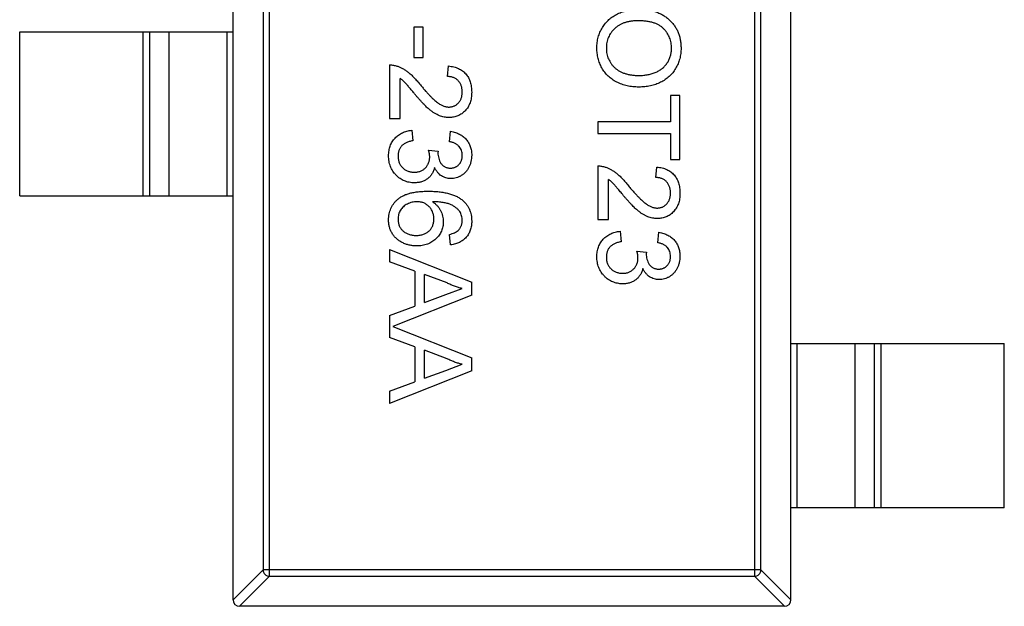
# Model space of a CAD drawing. Header units: millimetres. Extents: x 134 to 283, y 142 to 332.
# Tile 13 of 145: x 167.79 to 170.79, y 187.76 to 189.55. Entities that reach past the tile are written whole.
import ezdxf

# ---------------------------------------------------------------- set-up
doc = ezdxf.new("R2010")
doc.units = ezdxf.units.MM
doc.header["$LTSCALE"] = 0.1
doc.layers.get('0').update_dxf_attribs({"linetype": 'CONTINUOUS'})

msp = doc.modelspace()

# ---------------------------------------------------------------- linework, layer by layer
at = {"color": 7, "linetype": 'Continuous'}
for p, q in [((168.4405, 187.7806), (168.4405, 190.7406)), ((170.1405, 187.7806), (170.1405, 190.7406)), ((168.5516, 187.852), (168.5516, 190.6691)), ((170.0294, 190.6691), (170.0294, 187.852)), ((168.5319, 190.6494), (168.5319, 187.8717)), ((170.0491, 187.8717), (170.0491, 190.6494)), ((167.7905, 189.0106), (167.7905, 189.5106)), ((167.7905, 189.5106), (168.4405, 189.5106)), ((168.1666, 189.0106), (168.1666, 189.5106)), ((168.1864, 189.5106), (168.1864, 189.0106)), ((168.2445, 189.5106), (168.2445, 189.0106)), ((168.4227, 189.0106), (168.4227, 189.5106)), ((168.9914, 189.525), (168.9914, 189.432)), ((169.0203, 189.525), (168.9914, 189.525)), ((169.0203, 189.432), (169.0203, 189.525)), ((168.9914, 189.432), (169.0203, 189.432)), ((168.9177, 189.4096), (168.9177, 189.2461)), ((169.094, 189.3743), (169.0972, 189.4064)), ((168.9498, 189.2461), (168.9498, 189.3684)), ((169.7735, 189.3166), (169.7735, 189.2365)), ((169.8023, 189.3166), (169.7735, 189.3166)), ((169.8023, 189.1211), (169.8023, 189.3166)), ((168.9177, 189.2461), (168.9498, 189.2461)), ((168.985, 189.2109), (168.9882, 189.1788)), ((169.5523, 189.2365), (169.5523, 189.2012)), ((169.7735, 189.2365), (169.5523, 189.2365)), ((169.1004, 189.1756), (169.1036, 189.2077)), ((169.5523, 189.2012), (169.7735, 189.2012)), ((169.7735, 189.2012), (169.7735, 189.1211)), ((169.0363, 189.1503), (169.0651, 189.147)), ((169.0651, 189.147), (169.0648, 189.1423)), ((169.7735, 189.1211), (169.8023, 189.1211)), ((169.5523, 189.1019), (169.5523, 188.9384)), ((169.7286, 189.0666), (169.7318, 189.0987)), ((169.5844, 188.9384), (169.5844, 189.0607)), ((167.7905, 189.0106), (168.4405, 189.0106)), ((169.5523, 188.9384), (169.5844, 188.9384)), ((169.1036, 188.8615), (169.1004, 188.8935)), ((169.6196, 188.9032), (169.6228, 188.8711)), ((169.735, 188.8679), (169.7382, 188.9)), ((168.9177, 188.8476), (168.9177, 188.8102)), ((168.9177, 188.8476), (169.1677, 188.7484)), ((169.6709, 188.8426), (169.6998, 188.8393)), ((169.6998, 188.8393), (169.6994, 188.8347)), ((168.9946, 188.7818), (168.9177, 188.8102)), ((168.9946, 188.7818), (168.9946, 188.6752)), ((169.0235, 188.6858), (169.0235, 188.7712)), ((169.0927, 188.7456), (169.0235, 188.7712)), ((169.1677, 188.7086), (169.1677, 188.7484)), ((169.1677, 188.7086), (168.9272, 188.6131)), ((169.0235, 188.6858), (169.0892, 188.7101)), ((169.0892, 188.7101), (169.1389, 188.7285)), ((168.9177, 188.6468), (168.9946, 188.6752)), ((168.9177, 188.6468), (168.9177, 188.5794)), ((168.9272, 188.6131), (169.1677, 188.5176)), ((168.9946, 188.551), (168.9177, 188.5794)), ((168.9946, 188.551), (168.9946, 188.4444)), ((170.1405, 188.5606), (170.7905, 188.5606)), ((170.1583, 188.5606), (170.1583, 188.0606)), ((170.3365, 188.0606), (170.3365, 188.5606)), ((170.3945, 188.0606), (170.3945, 188.5606)), ((170.4143, 188.5606), (170.4143, 188.0606)), ((170.7905, 188.0606), (170.7905, 188.5606)), ((169.0235, 188.455), (169.0235, 188.5404)), ((169.0927, 188.5148), (169.0235, 188.5404)), ((169.0892, 188.4793), (169.1389, 188.4977)), ((169.1677, 188.4778), (169.1677, 188.5176)), ((169.1677, 188.4778), (168.9177, 188.3786)), ((169.0235, 188.455), (169.0892, 188.4793)), ((168.9177, 188.416), (168.9946, 188.4444)), ((168.9177, 188.416), (168.9177, 188.3786)), ((170.7905, 188.0606), (170.1405, 188.0606)), ((168.4405, 187.7803), (168.5319, 187.8717)), ((170.0491, 187.8717), (168.5319, 187.8717)), ((170.0491, 187.8717), (170.1405, 187.7803)), ((168.5516, 187.852), (168.4602, 187.7606)), ((168.5516, 187.852), (170.0294, 187.852)), ((170.1208, 187.7606), (170.0294, 187.852)), ((170.1205, 187.7606), (168.4605, 187.7606))]:
    msp.add_line(p, q, dxfattribs=at)
for centre, start, end in [((168.4605, 187.7806), 180, 270), ((170.1205, 187.7806), 270, 0)]:
    msp.add_arc(centre, 0.02, start, end, dxfattribs=at)
for points, knots in [([(169.5491, 189.4609), (169.5492, 189.4637), (169.5492, 189.4694), (169.5501, 189.4778), (169.5514, 189.486), (169.5532, 189.494), (169.5556, 189.5017), (169.5585, 189.5092), (169.5619, 189.5165), (169.5659, 189.5235), (169.5703, 189.5301), (169.5751, 189.5364), (169.5803, 189.5423), (169.586, 189.5477), (169.5919, 189.5528), (169.5983, 189.5574), (169.605, 189.5616), (169.6121, 189.5653), (169.6195, 189.5687), (169.627, 189.5715), (169.6345, 189.574), (169.6422, 189.576), (169.65, 189.5775), (169.6579, 189.5786), (169.6659, 189.5794), (169.6713, 189.5794), (169.674, 189.5794)], [0, 0, 0, 0, 0.044697, 0.088534, 0.131409, 0.173814, 0.215715, 0.257247, 0.298848, 0.340604, 0.382029, 0.42297, 0.463632, 0.504048, 0.544591, 0.584964, 0.626265, 0.667979, 0.709943, 0.751382, 0.792619, 0.833948, 0.875008, 0.916446, 0.957907, 1, 1, 1, 1]), ([(169.674, 189.5794), (169.679, 189.5794), (169.6888, 189.5792), (169.703, 189.5776), (169.7164, 189.575), (169.7289, 189.5714), (169.7406, 189.5667), (169.7516, 189.5611), (169.7616, 189.5542), (169.7707, 189.5465), (169.7789, 189.5379), (169.7861, 189.5287), (169.7921, 189.5188), (169.797, 189.5084), (169.8008, 189.4973), (169.8035, 189.4856), (169.8052, 189.4734), (169.8054, 189.465), (169.8055, 189.4607)], [0, 0, 0, 0, 0.075226, 0.146575, 0.2145, 0.27953, 0.342403, 0.403496, 0.463762, 0.523864, 0.583252, 0.641302, 0.698898, 0.756295, 0.814628, 0.874325, 0.935783, 1, 1, 1, 1]), ([(169.6736, 189.5442), (169.67, 189.5441), (169.663, 189.544), (169.6527, 189.5428), (169.643, 189.541), (169.6339, 189.5385), (169.6254, 189.5351), (169.6175, 189.531), (169.6102, 189.5262), (169.6035, 189.5206), (169.5975, 189.5145), (169.5922, 189.508), (169.5879, 189.5011), (169.5842, 189.4938), (169.5814, 189.4861), (169.5794, 189.4781), (169.5782, 189.4697), (169.578, 189.4639), (169.578, 189.461)], [0, 0, 0, 0, 0.075964, 0.148125, 0.217201, 0.2833, 0.347202, 0.4093, 0.470426, 0.531588, 0.591739, 0.650258, 0.707303, 0.764208, 0.821148, 0.879119, 0.938423, 1, 1, 1, 1]), ([(169.7767, 189.4605), (169.7766, 189.4633), (169.7765, 189.4689), (169.7753, 189.477), (169.7735, 189.4849), (169.7709, 189.4925), (169.7675, 189.4997), (169.7634, 189.5066), (169.7586, 189.5133), (169.753, 189.5197), (169.7466, 189.5256), (169.739, 189.5306), (169.7305, 189.5348), (169.7211, 189.5383), (169.7106, 189.541), (169.6991, 189.5428), (169.6867, 189.544), (169.6781, 189.5441), (169.6736, 189.5442)], [0, 0, 0, 0, 0.055943, 0.110382, 0.164048, 0.216759, 0.269601, 0.323009, 0.377581, 0.433449, 0.490922, 0.550625, 0.613117, 0.679861, 0.751358, 0.828261, 0.910795, 1, 1, 1, 1]), ([(169.6769, 189.3423), (169.6738, 189.3423), (169.6677, 189.3424), (169.6586, 189.3431), (169.6498, 189.3443), (169.6412, 189.346), (169.6329, 189.3481), (169.6248, 189.3507), (169.617, 189.3539), (169.6094, 189.3574), (169.6022, 189.3614), (169.5955, 189.3658), (169.5892, 189.3706), (169.5832, 189.3758), (169.5778, 189.3814), (169.5729, 189.3874), (169.5683, 189.3938), (169.5643, 189.4006), (169.5608, 189.4077), (169.5577, 189.4148), (169.555, 189.4222), (169.5528, 189.4296), (169.5512, 189.4373), (169.55, 189.445), (169.5493, 189.4529), (169.5492, 189.4582), (169.5491, 189.4609)], [0, 0, 0, 0, 0.04756, 0.093962, 0.139112, 0.183626, 0.227457, 0.270703, 0.313611, 0.35626, 0.398366, 0.439557, 0.480045, 0.519888, 0.559658, 0.599421, 0.639208, 0.679668, 0.72002, 0.759859, 0.79956, 0.839199, 0.878956, 0.918794, 0.959083, 1, 1, 1, 1]), ([(169.578, 189.461), (169.578, 189.458), (169.5782, 189.4522), (169.5794, 189.4437), (169.5815, 189.4355), (169.5842, 189.4278), (169.588, 189.4205), (169.5924, 189.4135), (169.5977, 189.407), (169.6037, 189.4009), (169.6106, 189.3954), (169.618, 189.3905), (169.6263, 189.3866), (169.6351, 189.3832), (169.6447, 189.3807), (169.6549, 189.3788), (169.6658, 189.3777), (169.6733, 189.3776), (169.6772, 189.3775)], [0, 0, 0, 0, 0.061055, 0.119545, 0.176806, 0.232956, 0.288583, 0.344667, 0.401662, 0.46054, 0.520477, 0.581213, 0.643431, 0.707961, 0.775371, 0.846414, 0.921152, 1, 1, 1, 1]), ([(169.8055, 189.4607), (169.8055, 189.4579), (169.8054, 189.4523), (169.8046, 189.444), (169.8033, 189.4359), (169.8015, 189.4281), (169.7992, 189.4204), (169.7964, 189.413), (169.793, 189.4058), (169.7892, 189.3988), (169.7849, 189.3921), (169.7802, 189.3858), (169.775, 189.3799), (169.7696, 189.3744), (169.7636, 189.3694), (169.7573, 189.3647), (169.7505, 189.3604), (169.7434, 189.3566), (169.7359, 189.3532), (169.7282, 189.3503), (169.7203, 189.3478), (169.7121, 189.3458), (169.7036, 189.3443), (169.6949, 189.3431), (169.686, 189.3424), (169.68, 189.3423), (169.6769, 189.3423)], [0, 0, 0, 0, 0.043099, 0.085587, 0.126908, 0.167967, 0.20845, 0.249025, 0.289281, 0.33001, 0.370598, 0.410466, 0.450033, 0.489688, 0.529116, 0.569037, 0.609703, 0.650759, 0.692509, 0.734219, 0.776707, 0.819552, 0.863351, 0.907839, 0.953334, 1, 1, 1, 1]), ([(169.6772, 189.3775), (169.6796, 189.3775), (169.6845, 189.3776), (169.6916, 189.3781), (169.6986, 189.3789), (169.7052, 189.3799), (169.7117, 189.3814), (169.7179, 189.3831), (169.7239, 189.3852), (169.7296, 189.3875), (169.735, 189.3902), (169.7402, 189.3931), (169.745, 189.3964), (169.7495, 189.3999), (169.7537, 189.4038), (169.7576, 189.4079), (169.7611, 189.4123), (169.7644, 189.417), (169.7673, 189.4219), (169.7698, 189.427), (169.7719, 189.4322), (169.7736, 189.4376), (169.775, 189.4431), (169.776, 189.4488), (169.7765, 189.4546), (169.7766, 189.4585), (169.7767, 189.4605)], [0, 0, 0, 0, 0.050852, 0.099752, 0.147438, 0.194086, 0.239171, 0.28334, 0.326577, 0.368936, 0.410572, 0.451051, 0.490877, 0.530044, 0.568937, 0.607578, 0.64642, 0.685679, 0.724799, 0.763513, 0.802173, 0.84074, 0.879649, 0.919071, 0.959098, 1, 1, 1, 1]), ([(168.9177, 189.4096), (168.9196, 189.4096), (168.9234, 189.4096), (168.929, 189.4089), (168.9346, 189.4079), (168.9381, 189.4068), (168.9399, 189.4062)], [0, 0, 0, 0, 0.252643, 0.50444, 0.750407, 1, 1, 1, 1]), ([(168.9399, 189.4062), (168.9429, 189.4052), (168.9488, 189.403), (168.9574, 189.3986), (168.966, 189.3935), (168.9729, 189.3885), (168.9785, 189.3839), (168.9829, 189.38), (168.9873, 189.3758), (168.9919, 189.3711), (168.9966, 189.366), (169.0014, 189.3606), (169.0063, 189.3548), (169.0095, 189.3507), (169.0112, 189.3486)], [0, 0, 0, 0, 0.100388, 0.204407, 0.310686, 0.422157, 0.480685, 0.543238, 0.6095, 0.679555, 0.753841, 0.831641, 0.913813, 1, 1, 1, 1]), ([(169.0972, 189.4064), (169.1, 189.406), (169.1054, 189.4054), (169.1133, 189.4038), (169.1206, 189.4016), (169.1275, 189.3989), (169.1338, 189.3956), (169.1397, 189.3918), (169.1449, 189.3873), (169.1497, 189.3824), (169.154, 189.3769), (169.1577, 189.371), (169.1608, 189.3646), (169.1633, 189.3578), (169.1653, 189.3505), (169.1667, 189.3428), (169.1675, 189.3347), (169.1676, 189.3291), (169.1677, 189.3262)], [0, 0, 0, 0, 0.070675, 0.137493, 0.201473, 0.262869, 0.32255, 0.380737, 0.43822, 0.495487, 0.553484, 0.611346, 0.670644, 0.731587, 0.794183, 0.859445, 0.928208, 1, 1, 1, 1]), ([(168.9961, 189.3187), (168.9943, 189.3209), (168.9909, 189.325), (168.986, 189.331), (168.9815, 189.3363), (168.9775, 189.3411), (168.9739, 189.3453), (168.9709, 189.3489), (168.9682, 189.3519), (168.964, 189.3564), (168.9582, 189.3622), (168.9525, 189.3664), (168.9498, 189.3684)], [0, 0, 0, 0, 0.1242, 0.23683, 0.339495, 0.431254, 0.511455, 0.581223, 0.640495, 0.688308, 0.850333, 1, 1, 1, 1]), ([(169.1389, 189.3269), (169.1388, 189.3287), (169.1387, 189.3321), (169.1382, 189.3371), (169.1373, 189.3418), (169.136, 189.3462), (169.1343, 189.3504), (169.1322, 189.3543), (169.1298, 189.358), (169.127, 189.3613), (169.1239, 189.3644), (169.1205, 189.367), (169.1167, 189.3692), (169.1127, 189.371), (169.1085, 189.3725), (169.1039, 189.3736), (169.099, 189.3741), (169.0957, 189.3743), (169.094, 189.3743)], [0, 0, 0, 0, 0.070696, 0.138358, 0.20337, 0.2657, 0.327256, 0.386512, 0.445858, 0.505173, 0.56378, 0.622343, 0.680824, 0.739795, 0.800801, 0.864239, 0.930631, 1, 1, 1, 1]), ([(169.0112, 189.3486), (169.0139, 189.3454), (169.0191, 189.3392), (169.0269, 189.3304), (169.034, 189.3224), (169.0408, 189.3153), (169.0471, 189.309), (169.0528, 189.3036), (169.0581, 189.2989), (169.063, 189.295), (169.0676, 189.2917), (169.0721, 189.289), (169.0766, 189.2867), (169.081, 189.2847), (169.0854, 189.2832), (169.0898, 189.2822), (169.0941, 189.2815), (169.097, 189.2814), (169.0984, 189.2814)], [0, 0, 0, 0, 0.11141, 0.214526, 0.309417, 0.396087, 0.474284, 0.544374, 0.60642, 0.660582, 0.709794, 0.756451, 0.800767, 0.843168, 0.884295, 0.923885, 0.962359, 1, 1, 1, 1]), ([(169.0987, 189.2493), (169.0962, 189.2494), (169.0913, 189.2495), (169.0839, 189.2506), (169.0765, 189.2524), (169.0692, 189.2549), (169.0618, 189.2582), (169.0543, 189.2624), (169.0466, 189.2677), (169.0401, 189.2727), (169.0346, 189.2774), (169.0301, 189.2815), (169.0254, 189.2863), (169.0201, 189.2916), (169.0146, 189.2976), (169.0087, 189.304), (169.0025, 189.3112), (168.9983, 189.3161), (168.9961, 189.3187)], [0, 0, 0, 0, 0.057945, 0.116018, 0.174826, 0.234683, 0.296827, 0.364061, 0.436192, 0.51426, 0.556976, 0.604856, 0.657675, 0.715751, 0.77884, 0.847501, 0.921228, 1, 1, 1, 1]), ([(169.0984, 189.2814), (169.0998, 189.2814), (169.1025, 189.2815), (169.1066, 189.2821), (169.1105, 189.283), (169.1141, 189.2845), (169.1177, 189.2862), (169.121, 189.2884), (169.1242, 189.291), (169.1272, 189.294), (169.13, 189.2972), (169.1323, 189.3008), (169.1344, 189.3045), (169.136, 189.3085), (169.1373, 189.3128), (169.1382, 189.3173), (169.1387, 189.3221), (169.1388, 189.3253), (169.1389, 189.3269)], [0, 0, 0, 0, 0.061762, 0.121174, 0.179421, 0.236843, 0.294322, 0.353191, 0.412721, 0.474522, 0.537057, 0.599591, 0.662367, 0.725246, 0.790316, 0.857724, 0.927232, 1, 1, 1, 1]), ([(169.1677, 189.3262), (169.1676, 189.3233), (169.1676, 189.3177), (169.1666, 189.3095), (169.165, 189.3018), (169.1629, 189.2945), (169.1601, 189.2876), (169.1566, 189.2813), (169.1526, 189.2754), (169.148, 189.27), (169.1429, 189.2652), (169.1375, 189.2609), (169.1317, 189.2574), (169.1257, 189.2543), (169.1194, 189.2521), (169.1127, 189.2505), (169.1058, 189.2495), (169.1011, 189.2494), (169.0987, 189.2493)], [0, 0, 0, 0, 0.074712, 0.145539, 0.213339, 0.278615, 0.342094, 0.40389, 0.465063, 0.526577, 0.587328, 0.64638, 0.704345, 0.761672, 0.819418, 0.878039, 0.937796, 1, 1, 1, 1]), ([(168.9145, 189.1331), (168.9145, 189.1357), (168.9146, 189.1409), (168.9157, 189.1484), (168.9171, 189.1557), (168.9193, 189.1626), (168.922, 189.1691), (168.9255, 189.1753), (168.9294, 189.1812), (168.934, 189.1866), (168.9391, 189.1917), (168.9446, 189.1962), (168.9505, 189.2), (168.9566, 189.2034), (168.9632, 189.2062), (168.9702, 189.2083), (168.9775, 189.2099), (168.9825, 189.2105), (168.985, 189.2109)], [0, 0, 0, 0, 0.067794, 0.133464, 0.196934, 0.258481, 0.319787, 0.380431, 0.44099, 0.502867, 0.564806, 0.625526, 0.685604, 0.746041, 0.807347, 0.869717, 0.93379, 1, 1, 1, 1]), ([(169.1036, 189.2077), (169.1061, 189.2071), (169.1109, 189.2062), (169.118, 189.2042), (169.1245, 189.2017), (169.1307, 189.1988), (169.1364, 189.1955), (169.1417, 189.1917), (169.1466, 189.1875), (169.151, 189.1829), (169.155, 189.1779), (169.1584, 189.1726), (169.1612, 189.1669), (169.1636, 189.161), (169.1655, 189.1548), (169.1667, 189.1483), (169.1676, 189.1415), (169.1677, 189.1369), (169.1677, 189.1345)], [0, 0, 0, 0, 0.071036, 0.139343, 0.204958, 0.268332, 0.330129, 0.390664, 0.450861, 0.510587, 0.570374, 0.629455, 0.687994, 0.747581, 0.807839, 0.870034, 0.93381, 1, 1, 1, 1]), ([(168.9882, 189.1788), (168.9863, 189.1784), (168.9826, 189.1776), (168.9772, 189.176), (168.9723, 189.1743), (168.9678, 189.1722), (168.9637, 189.1702), (168.96, 189.1678), (168.9567, 189.1652), (168.9538, 189.1625), (168.9513, 189.1595), (168.9492, 189.1562), (168.9474, 189.1528), (168.9459, 189.149), (168.9448, 189.1451), (168.9439, 189.1409), (168.9434, 189.1365), (168.9434, 189.1335), (168.9433, 189.1319)], [0, 0, 0, 0, 0.082566, 0.15976, 0.233155, 0.301356, 0.365752, 0.426437, 0.484185, 0.539549, 0.593156, 0.647048, 0.701446, 0.757, 0.81384, 0.873058, 0.934963, 1, 1, 1, 1]), ([(169.0397, 189.1295), (169.0397, 189.131), (169.0396, 189.1341), (169.0388, 189.139), (169.0378, 189.1445), (169.0368, 189.1483), (169.0363, 189.1503)], [0, 0, 0, 0, 0.209403, 0.444401, 0.708272, 1, 1, 1, 1]), ([(169.1389, 189.1335), (169.1387, 189.1362), (169.1385, 189.1414), (169.1367, 189.1488), (169.1337, 189.1555), (169.1301, 189.1605), (169.1267, 189.164), (169.1238, 189.1665), (169.1207, 189.1686), (169.1172, 189.1705), (169.1134, 189.1722), (169.1094, 189.1736), (169.105, 189.1748), (169.1019, 189.1753), (169.1004, 189.1756)], [0, 0, 0, 0, 0.127797, 0.246795, 0.362284, 0.477652, 0.536237, 0.59559, 0.656344, 0.719085, 0.784349, 0.852876, 0.924551, 1, 1, 1, 1]), ([(168.9929, 189.0506), (168.9902, 189.0507), (168.9849, 189.0508), (168.9772, 189.0519), (168.9697, 189.0538), (168.9626, 189.0563), (168.9557, 189.0596), (168.9492, 189.0637), (168.943, 189.0685), (168.9372, 189.0739), (168.9318, 189.0799), (168.9272, 189.0863), (168.9233, 189.0932), (168.9201, 189.1004), (168.9176, 189.108), (168.9157, 189.116), (168.9147, 189.1244), (168.9146, 189.1302), (168.9145, 189.1331)], [0, 0, 0, 0, 0.063503, 0.124805, 0.18492, 0.244376, 0.303775, 0.364133, 0.425376, 0.488388, 0.551743, 0.61386, 0.67564, 0.737737, 0.800417, 0.864658, 0.930985, 1, 1, 1, 1]), ([(168.9433, 189.1319), (168.9434, 189.1301), (168.9434, 189.1265), (168.9442, 189.1214), (168.9452, 189.1164), (168.9469, 189.1118), (168.9489, 189.1075), (168.9513, 189.1034), (168.9543, 189.0996), (168.9576, 189.0961), (168.9613, 189.0929), (168.9652, 189.0901), (168.9694, 189.0878), (168.9737, 189.0859), (168.9783, 189.0845), (168.983, 189.0834), (168.988, 189.0827), (168.9914, 189.0827), (168.9932, 189.0827)], [0, 0, 0, 0, 0.069461, 0.135658, 0.19962, 0.261651, 0.322053, 0.38234, 0.443223, 0.50493, 0.56682, 0.6276, 0.687476, 0.747351, 0.808174, 0.870133, 0.933721, 1, 1, 1, 1]), ([(168.9932, 189.0827), (168.9948, 189.0827), (168.9981, 189.0828), (169.0028, 189.0834), (169.0073, 189.0844), (169.0116, 189.0859), (169.0157, 189.0877), (169.0196, 189.09), (169.0232, 189.0927), (169.0266, 189.0958), (169.0297, 189.0992), (169.0323, 189.1029), (169.0346, 189.1068), (169.0365, 189.1109), (169.0379, 189.1152), (169.039, 189.1198), (169.0396, 189.1246), (169.0397, 189.1279), (169.0397, 189.1295)], [0, 0, 0, 0, 0.067051, 0.13118, 0.193722, 0.254499, 0.314763, 0.375117, 0.436023, 0.498297, 0.560571, 0.621619, 0.681973, 0.742853, 0.804272, 0.867473, 0.932273, 1, 1, 1, 1]), ([(169.0648, 189.1423), (169.0649, 189.1394), (169.0651, 189.1336), (169.067, 189.1252), (169.0698, 189.1172), (169.0733, 189.111), (169.0765, 189.1064), (169.0794, 189.1036), (169.0826, 189.101), (169.0861, 189.099), (169.0899, 189.0973), (169.094, 189.0963), (169.0985, 189.0955), (169.1015, 189.0955), (169.1031, 189.0955)], [0, 0, 0, 0, 0.129789, 0.254605, 0.378435, 0.50292, 0.565018, 0.624848, 0.683448, 0.742765, 0.802757, 0.86522, 0.930779, 1, 1, 1, 1]), ([(169.1031, 189.0955), (169.1044, 189.0955), (169.1069, 189.0955), (169.1105, 189.0961), (169.1139, 189.0969), (169.1172, 189.0981), (169.1204, 189.0996), (169.1233, 189.1015), (169.1262, 189.1036), (169.1287, 189.1061), (169.1311, 189.1088), (169.1332, 189.1118), (169.135, 189.1149), (169.1363, 189.1183), (169.1375, 189.1218), (169.1383, 189.1256), (169.1388, 189.1295), (169.1388, 189.1322), (169.1389, 189.1335)], [0, 0, 0, 0, 0.065093, 0.127304, 0.188122, 0.247131, 0.306077, 0.365678, 0.426103, 0.487841, 0.550317, 0.611805, 0.672737, 0.734883, 0.79768, 0.862475, 0.929775, 1, 1, 1, 1]), ([(169.1677, 189.1345), (169.1676, 189.1313), (169.1674, 189.1249), (169.1657, 189.1154), (169.163, 189.1064), (169.1593, 189.0979), (169.1547, 189.09), (169.1492, 189.083), (169.1429, 189.077), (169.1358, 189.0722), (169.1283, 189.0683), (169.1205, 189.0654), (169.1124, 189.0637), (169.1069, 189.0635), (169.1041, 189.0634)], [0, 0, 0, 0, 0.092054, 0.181008, 0.26913, 0.357137, 0.443549, 0.526433, 0.607453, 0.688385, 0.767854, 0.845531, 0.922529, 1, 1, 1, 1]), ([(169.0546, 189.0975), (169.0541, 189.0957), (169.0532, 189.0922), (169.0514, 189.0872), (169.0492, 189.0824), (169.0468, 189.0779), (169.0439, 189.0738), (169.0408, 189.0699), (169.0372, 189.0663), (169.0333, 189.0631), (169.0292, 189.0601), (169.0247, 189.0576), (169.0201, 189.0554), (169.0151, 189.0536), (169.0099, 189.0523), (169.0045, 189.0513), (168.9988, 189.0507), (168.9949, 189.0506), (168.9929, 189.0506)], [0, 0, 0, 0, 0.065828, 0.128938, 0.190858, 0.251186, 0.310974, 0.37005, 0.429672, 0.489507, 0.549975, 0.610075, 0.670915, 0.732909, 0.796711, 0.861825, 0.929892, 1, 1, 1, 1]), ([(169.1041, 189.0634), (169.1016, 189.0635), (169.0964, 189.0637), (169.0889, 189.0654), (169.0818, 189.0681), (169.0751, 189.0719), (169.0689, 189.0767), (169.0634, 189.0827), (169.0584, 189.0896), (169.0559, 189.0948), (169.0546, 189.0975)], [0, 0, 0, 0, 0.121951, 0.240787, 0.35855, 0.479066, 0.601519, 0.727551, 0.859932, 1, 1, 1, 1]), ([(169.5523, 189.1019), (169.5542, 189.1019), (169.558, 189.1019), (169.5636, 189.1012), (169.5692, 189.1002), (169.5728, 189.0991), (169.5745, 189.0985)], [0, 0, 0, 0, 0.252643, 0.50444, 0.750407, 1, 1, 1, 1]), ([(169.5745, 189.0985), (169.5775, 189.0975), (169.5834, 189.0953), (169.592, 189.0909), (169.6006, 189.0858), (169.6076, 189.0808), (169.6131, 189.0762), (169.6175, 189.0723), (169.6219, 189.0681), (169.6265, 189.0634), (169.6312, 189.0583), (169.636, 189.0529), (169.6409, 189.0471), (169.6442, 189.043), (169.6458, 189.0409)], [0, 0, 0, 0, 0.100388, 0.204407, 0.310686, 0.422157, 0.480685, 0.543238, 0.6095, 0.679555, 0.753841, 0.831641, 0.913813, 1, 1, 1, 1]), ([(169.7318, 189.0987), (169.7346, 189.0983), (169.74, 189.0977), (169.7479, 189.0961), (169.7552, 189.0939), (169.7621, 189.0912), (169.7684, 189.0879), (169.7743, 189.0841), (169.7795, 189.0796), (169.7844, 189.0747), (169.7886, 189.0693), (169.7923, 189.0633), (169.7954, 189.0569), (169.7979, 189.0501), (169.7999, 189.0429), (169.8013, 189.0352), (169.8021, 189.027), (169.8023, 189.0214), (169.8023, 189.0185)], [0, 0, 0, 0, 0.070675, 0.137493, 0.201473, 0.262869, 0.32255, 0.380737, 0.43822, 0.495487, 0.553484, 0.611346, 0.670644, 0.731587, 0.794183, 0.859445, 0.928208, 1, 1, 1, 1]), ([(169.6307, 189.011), (169.629, 189.0132), (169.6256, 189.0174), (169.6206, 189.0233), (169.6161, 189.0286), (169.6121, 189.0334), (169.6086, 189.0376), (169.6055, 189.0412), (169.6028, 189.0442), (169.5987, 189.0487), (169.5928, 189.0545), (169.5871, 189.0587), (169.5844, 189.0607)], [0, 0, 0, 0, 0.1242, 0.23683, 0.339495, 0.431254, 0.511455, 0.581223, 0.640495, 0.688308, 0.850333, 1, 1, 1, 1]), ([(169.7735, 189.0192), (169.7734, 189.021), (169.7733, 189.0244), (169.7728, 189.0294), (169.7719, 189.0341), (169.7706, 189.0385), (169.7689, 189.0427), (169.7668, 189.0466), (169.7644, 189.0503), (169.7616, 189.0536), (169.7585, 189.0567), (169.7551, 189.0593), (169.7514, 189.0615), (169.7474, 189.0634), (169.7431, 189.0648), (169.7385, 189.0659), (169.7336, 189.0664), (169.7303, 189.0666), (169.7286, 189.0666)], [0, 0, 0, 0, 0.070696, 0.138358, 0.20337, 0.2657, 0.327256, 0.386512, 0.445858, 0.505173, 0.56378, 0.622343, 0.680824, 0.739795, 0.800801, 0.864239, 0.930631, 1, 1, 1, 1]), ([(169.6458, 189.0409), (169.6485, 189.0377), (169.6537, 189.0315), (169.6615, 189.0227), (169.6687, 189.0147), (169.6754, 189.0076), (169.6817, 189.0014), (169.6874, 188.9959), (169.6927, 188.9912), (169.6976, 188.9873), (169.7022, 188.984), (169.7067, 188.9813), (169.7112, 188.979), (169.7156, 188.977), (169.72, 188.9755), (169.7244, 188.9745), (169.7287, 188.9738), (169.7316, 188.9737), (169.733, 188.9737)], [0, 0, 0, 0, 0.11141, 0.214526, 0.309417, 0.396087, 0.474284, 0.544374, 0.60642, 0.660582, 0.709794, 0.756451, 0.800767, 0.843168, 0.884295, 0.923885, 0.962359, 1, 1, 1, 1]), ([(168.9145, 188.9373), (168.9146, 188.9405), (168.9148, 188.9467), (168.9161, 188.9557), (168.9183, 188.9644), (168.9214, 188.9725), (168.9253, 188.9803), (168.9301, 188.9876), (168.9359, 188.9944), (168.9425, 189.0007), (168.9501, 189.0065), (168.9589, 189.0115), (168.9688, 189.0157), (168.9798, 189.0191), (168.992, 189.0217), (169.0052, 189.0236), (169.0196, 189.0247), (169.0296, 189.0249), (169.0347, 189.025)], [0, 0, 0, 0, 0.056157, 0.110133, 0.162537, 0.213912, 0.265146, 0.31651, 0.369179, 0.423123, 0.479276, 0.538691, 0.601978, 0.670125, 0.74365, 0.82281, 0.908261, 1, 1, 1, 1]), ([(169.0347, 189.025), (169.0377, 189.0249), (169.0435, 189.0249), (169.052, 189.0245), (169.0602, 189.0241), (169.0682, 189.0233), (169.0758, 189.0224), (169.0831, 189.0211), (169.0901, 189.0198), (169.0968, 189.0182), (169.1032, 189.0164), (169.1092, 189.0144), (169.115, 189.0122), (169.1205, 189.0097), (169.1257, 189.0071), (169.1305, 189.0041), (169.1351, 189.0011), (169.1379, 188.9988), (169.1393, 188.9977)], [0, 0, 0, 0, 0.080034, 0.157854, 0.232564, 0.304731, 0.374384, 0.441663, 0.506048, 0.568692, 0.628715, 0.687238, 0.743227, 0.797567, 0.850239, 0.901629, 0.951067, 1, 1, 1, 1]), ([(169.7333, 188.9416), (169.7308, 188.9417), (169.7259, 188.9418), (169.7185, 188.9429), (169.7111, 188.9448), (169.7038, 188.9472), (169.6964, 188.9505), (169.6889, 188.9547), (169.6813, 188.96), (169.6747, 188.965), (169.6693, 188.9697), (169.6648, 188.9738), (169.66, 188.9786), (169.6547, 188.9839), (169.6493, 188.9899), (169.6433, 188.9963), (169.6371, 189.0035), (169.6329, 189.0084), (169.6307, 189.011)], [0, 0, 0, 0, 0.057945, 0.116018, 0.174826, 0.234683, 0.296827, 0.364061, 0.436192, 0.51426, 0.556976, 0.604856, 0.657675, 0.715751, 0.77884, 0.847501, 0.921228, 1, 1, 1, 1]), ([(169.733, 188.9737), (169.7344, 188.9737), (169.7372, 188.9738), (169.7412, 188.9744), (169.7451, 188.9753), (169.7488, 188.9768), (169.7523, 188.9785), (169.7556, 188.9807), (169.7588, 188.9833), (169.7618, 188.9863), (169.7646, 188.9895), (169.7669, 188.9931), (169.769, 188.9968), (169.7707, 189.0008), (169.7719, 189.0051), (169.7728, 189.0096), (169.7733, 189.0144), (169.7734, 189.0176), (169.7735, 189.0192)], [0, 0, 0, 0, 0.061762, 0.121174, 0.179421, 0.236843, 0.294322, 0.353191, 0.412721, 0.474522, 0.537057, 0.599591, 0.662367, 0.725246, 0.790316, 0.857724, 0.927232, 1, 1, 1, 1]), ([(169.8023, 189.0185), (169.8023, 189.0157), (169.8022, 189.01), (169.8012, 189.0018), (169.7996, 188.9941), (169.7975, 188.9868), (169.7947, 188.9799), (169.7913, 188.9736), (169.7872, 188.9677), (169.7826, 188.9623), (169.7775, 188.9575), (169.7721, 188.9532), (169.7663, 188.9497), (169.7603, 188.9466), (169.754, 188.9444), (169.7474, 188.9428), (169.7404, 188.9418), (169.7357, 188.9417), (169.7333, 188.9416)], [0, 0, 0, 0, 0.074712, 0.145539, 0.213339, 0.278615, 0.342094, 0.40389, 0.465063, 0.526577, 0.587328, 0.64638, 0.704345, 0.761672, 0.819418, 0.878039, 0.937796, 1, 1, 1, 1]), ([(169.0007, 188.9929), (168.9982, 188.9928), (168.9932, 188.9926), (168.9858, 188.9913), (168.9786, 188.9891), (168.9716, 188.986), (168.9651, 188.9823), (168.9594, 188.9778), (168.9545, 188.9728), (168.9504, 188.9672), (168.9472, 188.961), (168.945, 188.9543), (168.9436, 188.9472), (168.9434, 188.9423), (168.9433, 188.9398)], [0, 0, 0, 0, 0.086177, 0.171222, 0.257573, 0.34515, 0.431508, 0.513644, 0.593539, 0.672806, 0.752058, 0.831493, 0.913823, 1, 1, 1, 1]), ([(169.0523, 188.941), (169.0523, 188.9428), (169.0522, 188.9463), (169.0515, 188.9514), (169.0504, 188.9563), (169.0488, 188.9611), (169.0468, 188.9656), (169.0444, 188.9699), (169.0414, 188.974), (169.0381, 188.9779), (169.0344, 188.9814), (169.0304, 188.9845), (169.0261, 188.9871), (169.0216, 188.9893), (169.0168, 188.9909), (169.0116, 188.992), (169.0063, 188.9928), (169.0026, 188.9929), (169.0007, 188.9929)], [0, 0, 0, 0, 0.064812, 0.127718, 0.189086, 0.249562, 0.309738, 0.370215, 0.431085, 0.493911, 0.55657, 0.617553, 0.678119, 0.739063, 0.801665, 0.864956, 0.93089, 1, 1, 1, 1]), ([(169.0482, 188.9929), (169.0509, 188.991), (169.0561, 188.9873), (169.0629, 188.9808), (169.0686, 188.9737), (169.0732, 188.9659), (169.0767, 188.9578), (169.0793, 188.9494), (169.0809, 188.9408), (169.0811, 188.9351), (169.0812, 188.9322)], [0, 0, 0, 0, 0.13549, 0.265229, 0.390778, 0.51542, 0.638317, 0.759642, 0.878902, 1, 1, 1, 1]), ([(169.1314, 188.9631), (169.1297, 188.9651), (169.1262, 188.9694), (169.1196, 188.975), (169.1119, 188.98), (169.1048, 188.9837), (169.0984, 188.9863), (169.0929, 188.988), (169.0869, 188.9894), (169.0803, 188.9906), (169.0731, 188.9916), (169.0653, 188.9923), (169.0569, 188.9928), (169.0512, 188.9929), (169.0482, 188.9929)], [0, 0, 0, 0, 0.088609, 0.181893, 0.280787, 0.38702, 0.444107, 0.506454, 0.574396, 0.647656, 0.726426, 0.811458, 0.90278, 1, 1, 1, 1]), ([(169.1393, 188.9977), (169.1416, 188.9957), (169.1461, 188.9917), (169.1518, 188.9849), (169.1568, 188.9777), (169.1608, 188.9698), (169.1639, 188.9615), (169.1661, 188.9527), (169.1674, 188.9433), (169.1676, 188.9369), (169.1677, 188.9337)], [0, 0, 0, 0, 0.125625, 0.247619, 0.368528, 0.488104, 0.609878, 0.735382, 0.864448, 1, 1, 1, 1]), ([(168.999, 188.8903), (169.001, 188.8904), (169.005, 188.8904), (169.0107, 188.8911), (169.0161, 188.8921), (169.0211, 188.8937), (169.0259, 188.8956), (169.0303, 188.8979), (169.0344, 188.9007), (169.0381, 188.9039), (169.0415, 188.9074), (169.0444, 188.9113), (169.0468, 188.9155), (169.0489, 188.92), (169.0504, 188.9248), (169.0515, 188.93), (169.0522, 188.9354), (169.0523, 188.9391), (169.0523, 188.941)], [0, 0, 0, 0, 0.072229, 0.141252, 0.207439, 0.270245, 0.331238, 0.391254, 0.450152, 0.509008, 0.567734, 0.625726, 0.683708, 0.742407, 0.803094, 0.865865, 0.931379, 1, 1, 1, 1]), ([(169.1389, 188.9358), (169.1388, 188.9382), (169.1386, 188.9429), (169.1371, 188.9499), (169.1349, 188.9567), (169.1326, 188.9609), (169.1314, 188.9631)], [0, 0, 0, 0, 0.252584, 0.499095, 0.747119, 1, 1, 1, 1]), ([(169, 188.8583), (168.9962, 188.8584), (168.9885, 188.8587), (168.9773, 188.8606), (168.9665, 188.8638), (168.9579, 188.8676), (168.9513, 188.8711), (168.9468, 188.8741), (168.9424, 188.8773), (168.9383, 188.8806), (168.9346, 188.8843), (168.9312, 188.8882), (168.9281, 188.8923), (168.9252, 188.8967), (168.9227, 188.9012), (168.9205, 188.9059), (168.9186, 188.9108), (168.9171, 188.9158), (168.9159, 188.921), (168.9151, 188.9263), (168.9146, 188.9317), (168.9145, 188.9354), (168.9145, 188.9373)], [0, 0, 0, 0, 0.088899, 0.17544, 0.261633, 0.34801, 0.390819, 0.432814, 0.473776, 0.514166, 0.554107, 0.594121, 0.63362, 0.673585, 0.71348, 0.75336, 0.792891, 0.833007, 0.873643, 0.914893, 0.95695, 1, 1, 1, 1]), ([(168.9433, 188.9398), (168.9434, 188.938), (168.9435, 188.9345), (168.9442, 188.9294), (168.9453, 188.9245), (168.947, 188.9199), (168.9491, 188.9155), (168.9517, 188.9114), (168.9548, 188.9076), (168.9583, 188.904), (168.9622, 188.9008), (168.9665, 188.898), (168.971, 188.8956), (168.976, 188.8937), (168.9813, 188.8922), (168.9869, 188.8911), (168.9929, 188.8904), (168.9969, 188.8904), (168.999, 188.8903)], [0, 0, 0, 0, 0.063965, 0.124854, 0.184383, 0.242748, 0.2999, 0.357059, 0.415719, 0.475258, 0.535508, 0.596291, 0.657728, 0.721052, 0.786261, 0.853834, 0.925318, 1, 1, 1, 1]), ([(169.0812, 188.9322), (169.0811, 188.9297), (169.081, 188.9247), (169.0799, 188.9174), (169.0781, 188.9104), (169.0756, 188.9037), (169.0724, 188.8973), (169.0685, 188.8911), (169.0639, 188.8853), (169.0586, 188.8798), (169.0528, 188.8747), (169.0465, 188.8703), (169.0397, 188.8666), (169.0326, 188.8636), (169.025, 188.8612), (169.0171, 188.8595), (169.0087, 188.8585), (169.003, 188.8584), (169, 188.8583)], [0, 0, 0, 0, 0.061347, 0.121203, 0.179863, 0.238152, 0.296252, 0.35519, 0.415676, 0.478379, 0.541524, 0.603977, 0.666513, 0.729491, 0.79371, 0.859736, 0.928449, 1, 1, 1, 1]), ([(169.1677, 188.9337), (169.1677, 188.9312), (169.1676, 188.9264), (169.1668, 188.9194), (169.1654, 188.9127), (169.1636, 188.9064), (169.1611, 188.9004), (169.1582, 188.8947), (169.1548, 188.8894), (169.1507, 188.8844), (169.1463, 188.8799), (169.1414, 188.8758), (169.1361, 188.8722), (169.1304, 188.869), (169.1243, 188.8664), (169.1178, 188.8642), (169.1108, 188.8626), (169.106, 188.8619), (169.1036, 188.8615)], [0, 0, 0, 0, 0.068499, 0.134572, 0.198208, 0.259784, 0.319951, 0.379508, 0.438814, 0.498497, 0.558182, 0.617438, 0.677522, 0.737959, 0.80033, 0.86409, 0.930622, 1, 1, 1, 1]), ([(169.126, 188.9051), (169.1271, 188.9062), (169.1291, 188.9082), (169.1317, 188.9116), (169.1339, 188.9152), (169.1357, 188.919), (169.1371, 188.9229), (169.1381, 188.927), (169.1387, 188.9313), (169.1388, 188.9343), (169.1389, 188.9358)], [0, 0, 0, 0, 0.128545, 0.252818, 0.375212, 0.497113, 0.618546, 0.742222, 0.869458, 1, 1, 1, 1]), ([(169.1004, 188.8935), (169.1031, 188.8942), (169.1083, 188.8955), (169.1154, 188.8983), (169.1213, 188.9013), (169.1245, 188.9039), (169.126, 188.9051)], [0, 0, 0, 0, 0.299802, 0.564331, 0.796204, 1, 1, 1, 1]), ([(169.5491, 188.8254), (169.5492, 188.828), (169.5493, 188.8332), (169.5503, 188.8407), (169.5517, 188.848), (169.5539, 188.8549), (169.5566, 188.8614), (169.5601, 188.8676), (169.5641, 188.8735), (169.5687, 188.879), (169.5737, 188.884), (169.5792, 188.8885), (169.5851, 188.8923), (169.5913, 188.8957), (169.5978, 188.8985), (169.6048, 188.9006), (169.6121, 188.9023), (169.6171, 188.9029), (169.6196, 188.9032)], [0, 0, 0, 0, 0.067794, 0.133464, 0.196934, 0.258481, 0.319787, 0.380431, 0.44099, 0.502867, 0.564806, 0.625526, 0.685604, 0.746041, 0.807347, 0.869717, 0.93379, 1, 1, 1, 1]), ([(169.7382, 188.9), (169.7407, 188.8995), (169.7456, 188.8985), (169.7526, 188.8965), (169.7592, 188.894), (169.7653, 188.8911), (169.771, 188.8878), (169.7763, 188.884), (169.7812, 188.8798), (169.7856, 188.8752), (169.7896, 188.8702), (169.793, 188.8649), (169.7959, 188.8593), (169.7982, 188.8533), (169.8001, 188.8471), (169.8013, 188.8406), (169.8022, 188.8338), (169.8023, 188.8292), (169.8023, 188.8268)], [0, 0, 0, 0, 0.071036, 0.139343, 0.204958, 0.268332, 0.330129, 0.390664, 0.450861, 0.510587, 0.570374, 0.629455, 0.687994, 0.747581, 0.807839, 0.870034, 0.93381, 1, 1, 1, 1]), ([(169.6228, 188.8711), (169.6209, 188.8707), (169.6172, 188.8699), (169.6118, 188.8683), (169.6069, 188.8666), (169.6024, 188.8645), (169.5983, 188.8625), (169.5946, 188.8601), (169.5913, 188.8575), (169.5884, 188.8548), (169.586, 188.8518), (169.5838, 188.8486), (169.582, 188.8451), (169.5805, 188.8414), (169.5794, 188.8374), (169.5785, 188.8332), (169.578, 188.8288), (169.578, 188.8258), (169.578, 188.8242)], [0, 0, 0, 0, 0.082566, 0.15976, 0.233155, 0.301356, 0.365752, 0.426437, 0.484185, 0.539549, 0.593156, 0.647048, 0.701446, 0.757, 0.81384, 0.873058, 0.934963, 1, 1, 1, 1]), ([(169.7735, 188.8258), (169.7734, 188.8285), (169.7732, 188.8337), (169.7713, 188.8411), (169.7683, 188.8478), (169.7647, 188.8528), (169.7613, 188.8563), (169.7585, 188.8588), (169.7553, 188.8609), (169.7518, 188.8628), (169.748, 188.8645), (169.744, 188.8659), (169.7396, 188.8671), (169.7366, 188.8676), (169.735, 188.8679)], [0, 0, 0, 0, 0.127797, 0.246795, 0.362284, 0.477652, 0.536237, 0.59559, 0.656344, 0.719085, 0.784349, 0.852876, 0.924551, 1, 1, 1, 1]), ([(169.6275, 188.7429), (169.6248, 188.743), (169.6196, 188.7431), (169.6118, 188.7442), (169.6043, 188.7461), (169.5972, 188.7487), (169.5903, 188.7519), (169.5838, 188.756), (169.5776, 188.7608), (169.5718, 188.7662), (169.5665, 188.7722), (169.5618, 188.7786), (169.5579, 188.7855), (169.5547, 188.7927), (169.5522, 188.8003), (169.5504, 188.8083), (169.5493, 188.8167), (169.5492, 188.8225), (169.5491, 188.8254)], [0, 0, 0, 0, 0.063503, 0.124805, 0.18492, 0.244376, 0.303775, 0.364133, 0.425376, 0.488388, 0.551743, 0.61386, 0.67564, 0.737737, 0.800417, 0.864658, 0.930985, 1, 1, 1, 1]), ([(169.578, 188.8242), (169.578, 188.8224), (169.578, 188.8189), (169.5788, 188.8137), (169.5798, 188.8087), (169.5815, 188.8041), (169.5835, 188.7998), (169.586, 188.7957), (169.5889, 188.7919), (169.5922, 188.7884), (169.5959, 188.7852), (169.5998, 188.7825), (169.604, 188.7802), (169.6083, 188.7782), (169.6129, 188.7768), (169.6176, 188.7757), (169.6226, 188.7751), (169.626, 188.775), (169.6278, 188.775)], [0, 0, 0, 0, 0.069461, 0.135658, 0.19962, 0.261651, 0.322053, 0.38234, 0.443223, 0.50493, 0.56682, 0.6276, 0.687476, 0.747351, 0.808174, 0.870133, 0.933721, 1, 1, 1, 1]), ([(169.6278, 188.775), (169.6294, 188.775), (169.6327, 188.7751), (169.6374, 188.7757), (169.6419, 188.7767), (169.6462, 188.7782), (169.6503, 188.7801), (169.6542, 188.7823), (169.6578, 188.785), (169.6612, 188.7881), (169.6643, 188.7915), (169.6669, 188.7952), (169.6692, 188.7991), (169.6711, 188.8032), (169.6725, 188.8075), (169.6736, 188.8121), (169.6742, 188.8169), (169.6743, 188.8202), (169.6743, 188.8218)], [0, 0, 0, 0, 0.067051, 0.13118, 0.193722, 0.254499, 0.314763, 0.375117, 0.436023, 0.498297, 0.560571, 0.621619, 0.681973, 0.742853, 0.804272, 0.867473, 0.932273, 1, 1, 1, 1]), ([(169.6743, 188.8218), (169.6743, 188.8233), (169.6742, 188.8264), (169.6735, 188.8314), (169.6724, 188.8368), (169.6714, 188.8406), (169.6709, 188.8426)], [0, 0, 0, 0, 0.209403, 0.444401, 0.708272, 1, 1, 1, 1]), ([(169.6994, 188.8347), (169.6995, 188.8317), (169.6997, 188.8259), (169.7016, 188.8175), (169.7045, 188.8095), (169.7079, 188.8033), (169.7111, 188.7988), (169.7141, 188.7959), (169.7172, 188.7933), (169.7207, 188.7913), (169.7245, 188.7897), (169.7287, 188.7886), (169.7331, 188.7879), (169.7361, 188.7878), (169.7377, 188.7878)], [0, 0, 0, 0, 0.129789, 0.254605, 0.378435, 0.50292, 0.565018, 0.624848, 0.683448, 0.742765, 0.802757, 0.86522, 0.930779, 1, 1, 1, 1]), ([(169.7377, 188.7878), (169.739, 188.7878), (169.7415, 188.7878), (169.7451, 188.7884), (169.7486, 188.7892), (169.7519, 188.7904), (169.755, 188.7919), (169.7579, 188.7938), (169.7608, 188.7959), (169.7633, 188.7984), (169.7658, 188.8011), (169.7678, 188.8041), (169.7696, 188.8072), (169.771, 188.8106), (169.7721, 188.8141), (169.7729, 188.8179), (169.7734, 188.8218), (169.7734, 188.8245), (169.7735, 188.8258)], [0, 0, 0, 0, 0.065093, 0.127304, 0.188122, 0.247131, 0.306077, 0.365678, 0.426103, 0.487841, 0.550317, 0.611805, 0.672737, 0.734883, 0.79768, 0.862475, 0.929775, 1, 1, 1, 1]), ([(169.8023, 188.8268), (169.8022, 188.8236), (169.802, 188.8172), (169.8003, 188.8077), (169.7976, 188.7987), (169.7939, 188.7902), (169.7893, 188.7823), (169.7838, 188.7753), (169.7775, 188.7693), (169.7704, 188.7645), (169.7629, 188.7606), (169.7551, 188.7578), (169.747, 188.756), (169.7415, 188.7558), (169.7388, 188.7557)], [0, 0, 0, 0, 0.092054, 0.181008, 0.26913, 0.357137, 0.443549, 0.526433, 0.607453, 0.688385, 0.767854, 0.845531, 0.922529, 1, 1, 1, 1]), ([(169.6892, 188.7898), (169.6887, 188.788), (169.6878, 188.7845), (169.686, 188.7795), (169.6838, 188.7747), (169.6814, 188.7702), (169.6785, 188.7661), (169.6754, 188.7622), (169.6718, 188.7586), (169.6679, 188.7554), (169.6638, 188.7524), (169.6593, 188.7499), (169.6547, 188.7477), (169.6498, 188.7459), (169.6445, 188.7446), (169.6391, 188.7436), (169.6334, 188.743), (169.6295, 188.7429), (169.6275, 188.7429)], [0, 0, 0, 0, 0.065828, 0.128938, 0.190858, 0.251186, 0.310974, 0.37005, 0.429672, 0.489507, 0.549975, 0.610075, 0.670915, 0.732909, 0.796711, 0.861825, 0.929892, 1, 1, 1, 1]), ([(169.7388, 188.7557), (169.7362, 188.7558), (169.731, 188.756), (169.7235, 188.7577), (169.7165, 188.7605), (169.7097, 188.7642), (169.7035, 188.769), (169.698, 188.775), (169.6931, 188.7819), (169.6905, 188.7872), (169.6892, 188.7898)], [0, 0, 0, 0, 0.121951, 0.240787, 0.35855, 0.479066, 0.601519, 0.727551, 0.859932, 1, 1, 1, 1]), ([(169.1389, 188.7285), (169.1349, 188.7294), (169.127, 188.7314), (169.1153, 188.7354), (169.1038, 188.74), (169.0964, 188.7437), (169.0927, 188.7456)], [0, 0, 0, 0, 0.247294, 0.495608, 0.746359, 1, 1, 1, 1]), ([(169.1389, 188.4977), (169.1349, 188.4987), (169.127, 188.5006), (169.1153, 188.5046), (169.1038, 188.5092), (169.0964, 188.5129), (169.0927, 188.5148)], [0, 0, 0, 0, 0.247294, 0.495608, 0.746359, 1, 1, 1, 1]), ([(168.5319, 187.8717), (168.532, 187.8692), (168.5331, 187.8641), (168.5375, 187.8576), (168.544, 187.8532), (168.5491, 187.8521), (168.5516, 187.852)], [0, 0, 0, 0, 0.249032, 0.5, 0.750968, 1, 1, 1, 1]), ([(170.0294, 187.852), (170.0319, 187.8521), (170.037, 187.8532), (170.0434, 187.8576), (170.0478, 187.8641), (170.049, 187.8692), (170.0491, 187.8717)], [0, 0, 0, 0, 0.249032, 0.5, 0.750968, 1, 1, 1, 1])]:
    msp.add_open_spline(points, degree=3, knots=knots, dxfattribs=at)

doc.saveas('drawing.dxf')
